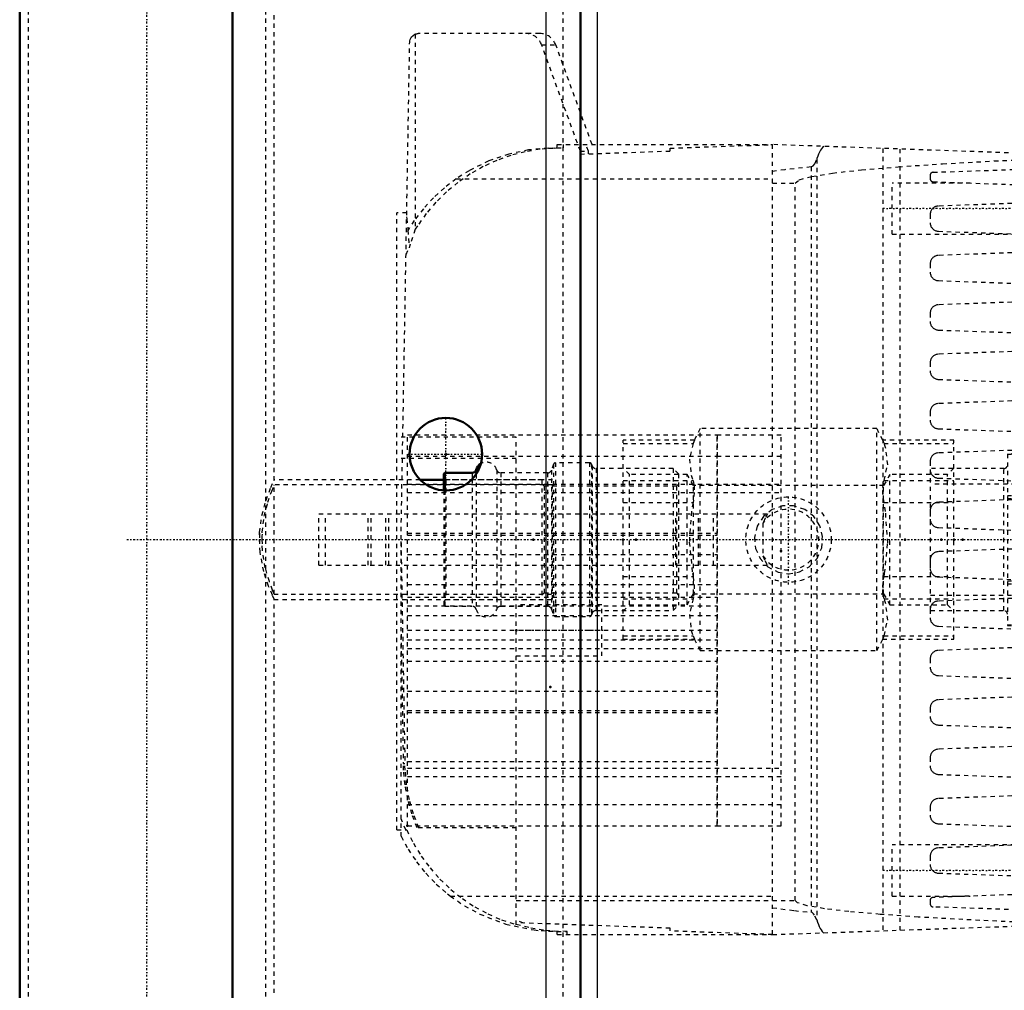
# Model space of a CAD drawing. Header units: millimetres. Extents: x -350 to 653, y -355 to 981.
# Tile 5 of 18: x -350 to -119, y 124 to 352. Entities that reach past the tile are written whole.
import ezdxf

# ---------------------------------------------------------------- set-up
doc = ezdxf.new("R2010")
doc.units = ezdxf.units.MM
doc.linetypes.add('Center', pattern=[1.5, 0.45, -0.5, 0.05, -0.5])
doc.linetypes.add('Dashed', pattern=[2, 1, -1])
for name, color, linetype, lineweight in [('2d ConnectionPoints', 7, 'Continuous', 50), ('AM_0', 7, 'Continuous', 50), ('AM_4', 3, 'Continuous', 25), ('AM_7', 7, 'Center', 25), ('AM_9', 6, 'Dashed', 25)]:
    doc.layers.add(name, color=color, linetype=linetype, lineweight=lineweight)

# ---------------------------------------------------------------- blocks, each defined once
blk = doc.blocks.new('11_Distributor_pipe_UG11145040003_1_0_in_HSVP164161451021531101300230_5')
at = {"layer": 'AM_7'}
blk.add_line((-324.75, 230), (447.75, 230), dxfattribs=at)
blk = doc.blocks.new('13_Distributor_pipe_UG11145040003_2_0_in_HSVP164161451021531101300230_5')
at = {"layer": 'AM_0'}
for p, q in [((-349.81, 930), (-349.81, -85)), ((-250.5, 244), (-256.02, 244))]:
    blk.add_line(p, q, dxfattribs=at)
at = {"layer": 'AM_7'}
blk.add_line((-320, -142.05), (-320, 981.05), dxfattribs=at)
at = {"layer": 'AM_9'}
for p, q in [((-347.81, 930), (-347.81, -85)), ((-292.19, -85), (-292.19, 930)), ((-290.19, 243.82), (-290.19, 446.12)), ((-256.02, 244), (-290.28, 244)), ((-225, 242.8), (-290.26, 242.8)), ((-290.19, 217.2), (-290.19, 242.8)), ((-225, 244), (-250.5, 244)), ((-225, 216), (-225, 244)), ((-293.69, 230), (-293.64, 228.39)), ((-293.08, 230), (-293.05, 228.68)), ((-290.24, 217.2), (-225, 217.2)), ((-290.25, 216), (-225, 216)), ((-290.19, 123.83), (-290.19, 216.12))]:
    blk.add_line(p, q, dxfattribs=at)
for points in [[(-290.19, 216), (-290.21, 216.03), (-290.63, 216.96), (-291.52, 219.1), (-292.65, 222.54), (-293.52, 227.08), (-293.63, 231.67), (-293.08, 235.67), (-292.1, 239.27), (-290.98, 242.23), (-290.27, 243.82), (-290.19, 244)], [(-290.19, 217.2), (-290.21, 217.23), (-290.58, 218.13), (-291.34, 220.18), (-292.28, 223.4), (-292.97, 227.55), (-293.03, 231.74), (-292.53, 235.45), (-291.69, 238.75), (-290.78, 241.37), (-290.24, 242.69), (-290.19, 242.8)], [(-293.64, 231.54), (-293.65, 231.4), (-293.69, 230)], [(-293.05, 231.29), (-293.07, 230.82), (-293.08, 230)]]:
    blk.add_lwpolyline(points, dxfattribs=at)
blk = doc.blocks.new('16_Base_plate_2_15_1UG1041586_0_in_HSVP164161451021531101300230_5')
at = {"layer": 'AM_0'}
for p, q in [((-218.5, -355), (-218.5, 855)), ((-300, -297.5), (-300, 797.5))]:
    blk.add_line(p, q, dxfattribs=at)
blk.add_circle((-250, 250), 8.5, dxfattribs=at)
at = {"layer": 'AM_4'}
for p, q in [((-226.5, -355), (-226.5, 855)), ((-214.5, -355), (-214.5, 855))]:
    blk.add_line(p, q, dxfattribs=at)
at = {"layer": 'AM_7'}
for p, q in [((-250, 241.075), (-250, 258.925)), ((-258.925, 250), (-241.075, 250))]:
    blk.add_line(p, q, dxfattribs=at)
at = {"layer": 'AM_9'}
blk.add_line((-222.5, -355), (-222.5, 855), dxfattribs=at)
blk = doc.blocks.new('51_Dea_Socket_UG104224901_7_0_in_HSVP164161451021531101300230_5')
at = {"layer": 'AM_0'}
for p, q in [((-250.25, 245.62), (-250.5, 245.38)), ((-250.5, 245.38), (-250.5, 241.51)), ((-243.85, 245.62), (-250.25, 245.62)), ((-250.25, 245.62), (-250.25, 241.5))]:
    blk.add_line(p, q, dxfattribs=at)
for centre, radius, start, end in [((-240.5, 245.62), 2.5, 121.3435, 163.3985), ((-243.85, 246.62), 1, 270, 343.3985)]:
    blk.add_arc(centre, radius, start, end, dxfattribs=at)
at = {"layer": 'AM_4'}
for p, q in [((-243.85, 245.62), (-243.85, 244.13)), ((-242.9, 246.34), (-242.9, 245.33))]:
    blk.add_line(p, q, dxfattribs=at)
at = {"layer": 'AM_9'}
for p, q in [((-224.76, 247.67), (-225.26, 246.28)), ((-224.76, 247.67), (-224.76, 212.33)), ((-216.35, 248), (-224.29, 248)), ((-224.29, 248), (-224.29, 212)), ((-216.35, 248), (-216.35, 212)), ((-215.74, 247.28), (-215.88, 247.67)), ((-215.88, 247.67), (-215.88, 212.33)), ((-215.74, 247.28), (-215.74, 212.72)), ((-250, 244), (-250.5, 244.5)), ((-242.9, 245.33), (-242.9, 213.66)), ((-238.1, 246.34), (-238.1, 213.66)), ((-226.2, 245.62), (-237.15, 245.62)), ((-237.15, 245.62), (-237.15, 214.38)), ((-226.2, 245.62), (-226.2, 214.38)), ((-225.26, 246.28), (-225.26, 213.72)), ((-196.75, 246.62), (-214.8, 246.62)), ((-214.8, 246.62), (-214.8, 213.38)), ((-195.5, 245.38), (-196.75, 246.62)), ((-196.75, 246.62), (-196.75, 213.38)), ((-195.5, 245.38), (-195.5, 214.62)), ((-227.5, 244), (-250, 244)), ((-250, 244), (-250, 216)), ((-243.85, 244.13), (-243.85, 214.38)), ((-227.5, 244), (-227.5, 216)), ((-227, 242.5), (-227.5, 243)), ((-196, 242.5), (-227, 242.5)), ((-227, 242.5), (-227, 217.5)), ((-195.5, 243), (-196, 242.5)), ((-196, 242.5), (-196, 217.5)), ((-250.5, 241.51), (-250.5, 214.62)), ((-250.25, 241.5), (-250.25, 214.38)), ((-227.5, 217), (-227, 217.5)), ((-227, 217.5), (-196, 217.5)), ((-196, 217.5), (-195.5, 217)), ((-250.5, 215.5), (-250, 216)), ((-250.5, 214.62), (-250.25, 214.38)), ((-250, 216), (-227.5, 216)), ((-196.75, 213.38), (-195.5, 214.62)), ((-250.25, 214.38), (-243.85, 214.38)), ((-237.15, 214.38), (-226.2, 214.38)), ((-225.26, 213.72), (-224.76, 212.33)), ((-215.88, 212.33), (-215.74, 212.72)), ((-214.8, 213.38), (-196.75, 213.38)), ((-224.29, 212), (-216.35, 212))]:
    blk.add_line(p, q, dxfattribs=at)
for centre, radius, start, end in [((-240.5, 245.62), 2.5, 16.6015, 121.3435), ((-224.29, 247.5), 0.5, 90, 160), ((-216.35, 247.5), 0.5, 20, 90), ((-214.8, 247.63), 1, 200, 270), ((-237.15, 246.62), 1, 196.6015, 270), ((-226.2, 246.62), 1, 270, 340), ((-243.85, 213.38), 1, 16.6015, 90), ((-240.5, 214.38), 2.5, 196.6015, 343.3985), ((-237.15, 213.38), 1, 90, 163.3985), ((-226.2, 213.38), 1, 20, 90), ((-224.29, 212.5), 0.5, 200, 270), ((-216.35, 212.5), 0.5, 270, 340), ((-214.8, 212.37), 1, 90, 160)]:
    blk.add_arc(centre, radius, start, end, dxfattribs=at)
blk = doc.blocks.new('52_Ball_valve_UG1041622_011_7_0_in_HSVP164161451021531101300230_5')
at = {"layer": 'AM_7'}
blk.add_line((-169.75, 219.5), (-169.75, 240.5), dxfattribs=at)
at = {"layer": 'AM_9'}
for p, q in [((-190.44, 256), (-191.84, 253.25)), ((-149.06, 256), (-190.44, 256)), ((-190.44, 204), (-190.44, 256)), ((-147.66, 253.25), (-149.06, 256)), ((-149.06, 204), (-149.06, 256)), ((-191.81, 253.32), (-208.5, 253.32)), ((-208.5, 206.68), (-208.5, 253.32)), ((-208.5, 252.52), (-192.12, 252.52)), ((-191.81, 253.32), (-192.12, 252.52)), ((-131, 253.32), (-147.69, 253.32)), ((-147.38, 252.52), (-147.69, 253.32)), ((-147.38, 252.52), (-131, 252.52)), ((-131, 206.68), (-131, 253.32)), ((-207, 245.25), (-208.5, 246.75)), ((-131, 246.75), (-132.5, 245.25)), ((-193.5, 245.25), (-207, 245.25)), ((-207, 214.75), (-207, 245.25)), ((-192.03, 242.7), (-193.5, 245.25)), ((-193.5, 214.75), (-193.5, 245.25)), ((-146, 245.25), (-147.47, 242.7)), ((-132.5, 245.25), (-146, 245.25)), ((-146, 214.75), (-146, 245.25)), ((-132.5, 214.75), (-132.5, 245.25)), ((-208.5, 243.86), (-192.12, 243.86)), ((-147.47, 242.7), (-192.03, 242.7)), ((-192.03, 217.3), (-192.03, 242.7)), ((-147.47, 217.3), (-147.47, 242.7)), ((-147.38, 243.86), (-131, 243.86)), ((-208.5, 238.66), (-192.12, 238.66)), ((-147.38, 238.66), (-131, 238.66)), ((-279.75, 224), (-279.75, 236)), ((-279.75, 236), (-174.65, 236)), ((-278.15, 224), (-278.15, 236)), ((-268.16, 224), (-268.16, 236)), ((-267.46, 224), (-267.46, 236)), ((-264.04, 224), (-264.04, 236)), ((-263.34, 224), (-263.34, 236)), ((-196.13, 224), (-196.13, 236)), ((-190.82, 224), (-190.82, 236)), ((-187.29, 224), (-187.29, 236)), ((-175.75, 233.82), (-175.75, 226.18)), ((-279.75, 224), (-174.65, 224)), ((-208.5, 221.34), (-192.12, 221.34)), ((-147.38, 221.34), (-131, 221.34)), ((-193.5, 214.75), (-192.03, 217.3)), ((-192.03, 217.3), (-147.47, 217.3)), ((-147.47, 217.3), (-146, 214.75)), ((-208.5, 216.14), (-192.12, 216.14)), ((-208.5, 213.25), (-207, 214.75)), ((-207, 214.75), (-193.5, 214.75)), ((-147.38, 216.14), (-131, 216.14)), ((-146, 214.75), (-132.5, 214.75)), ((-132.5, 214.75), (-131, 213.25)), ((-208.5, 207.48), (-192.12, 207.48)), ((-208.5, 206.68), (-191.81, 206.68)), ((-192.12, 207.48), (-191.81, 206.68)), ((-191.84, 206.75), (-190.44, 204)), ((-149.06, 204), (-147.66, 206.75)), ((-147.69, 206.68), (-147.38, 207.48)), ((-147.69, 206.68), (-131, 206.68)), ((-147.38, 207.48), (-131, 207.48)), ((-190.44, 204), (-149.06, 204))]:
    blk.add_line(p, q, dxfattribs=at)
for points in [[(-192.12, 252.52), (-192.97, 248.86), (-192.53, 245.07), (-192.12, 243.86)], [(-147.38, 243.86), (-146.53, 247.52), (-146.97, 251.3), (-147.38, 252.52)], [(-192.12, 243.86), (-191.86, 242.66), (-191.82, 241.05), (-192.02, 239.23), (-192.12, 238.66)], [(-147.38, 238.66), (-147.64, 240.53), (-147.68, 242.23), (-147.48, 243.55), (-147.38, 243.86)], [(-192.12, 238.66), (-192.48, 236.57), (-192.99, 229.4), (-192.25, 222.05), (-192.12, 221.34)], [(-169.75, 222), (-167.17, 222.43), (-164.89, 223.65), (-163.08, 225.59), (-161.98, 228.09), (-161.79, 230.75), (-162.43, 233.23), (-163.84, 235.4), (-165.96, 237.05), (-168.55, 237.91), (-171.18, 237.87), (-173.59, 237.02), (-175.64, 235.42), (-177.11, 233.14), (-177.73, 230.5), (-177.47, 227.91), (-176.41, 225.58), (-174.62, 223.65), (-172.21, 222.39), (-169.75, 222)], [(-147.38, 221.34), (-147.25, 222.05), (-146.52, 229.2), (-147.02, 236.57), (-147.38, 238.66)], [(-174.65, 236), (-175.24, 234.98), (-175.71, 233.92), (-175.75, 233.82)], [(-175.75, 226.18), (-175.28, 225.11), (-174.71, 224.09), (-174.65, 224)], [(-192.12, 221.34), (-191.86, 219.47), (-191.82, 217.77), (-192.02, 216.45), (-192.12, 216.14)], [(-147.38, 216.14), (-147.64, 217.34), (-147.68, 218.95), (-147.48, 220.77), (-147.38, 221.34)], [(-192.12, 216.14), (-192.97, 212.48), (-192.53, 208.7), (-192.12, 207.48)], [(-147.38, 207.48), (-146.53, 211.14), (-146.97, 214.93), (-147.38, 216.14)]]:
    blk.add_lwpolyline(points, dxfattribs=at)
blk.add_circle((-169.75, 230), 10, dxfattribs=at)
blk.add_arc((-169.75, 230), 7.11, 212.4888, 147.5112, dxfattribs=at)
blk = doc.blocks.new('53_Coupling_UG1051084_3_0_in_HSVP164161451021531101300230_5')
at = {"layer": 'AM_9'}
for p, q in [((-110.5, 250.08), (-118.5, 250.08)), ((-118.5, 250.08), (-118.5, 209.92)), ((-118.5, 249.98), (-110.5, 249.98)), ((-110.5, 250.08), (-110.5, 209.92)), ((-119.3, 246.62), (-136.5, 246.62)), ((-136.5, 213.38), (-136.5, 246.62)), ((-119.3, 213.38), (-119.3, 246.62)), ((-92.5, 246.62), (-109.7, 246.62)), ((-109.7, 213.38), (-109.7, 246.62)), ((-92.5, 213.38), (-92.5, 246.62)), ((-92.5, 243), (-136.5, 243)), ((-118.5, 240.33), (-110.5, 240.33)), ((-118.5, 239.64), (-110.5, 239.64)), ((-118.5, 220.36), (-110.5, 220.36)), ((-118.5, 219.67), (-110.5, 219.67)), ((-136.5, 217), (-92.5, 217)), ((-136.5, 213.38), (-119.3, 213.38)), ((-109.7, 213.38), (-92.5, 213.38)), ((-118.5, 210.02), (-110.5, 210.02)), ((-118.5, 209.92), (-110.5, 209.92))]:
    blk.add_line(p, q, dxfattribs=at)
for centre, start, end in [((-119.3, 247.43), 270, 0), ((-109.7, 247.43), 180, 270), ((-119.3, 212.57), 0, 90), ((-109.7, 212.57), 90, 180)]:
    blk.add_arc(centre, 0.8, start, end, dxfattribs=at)
blk = doc.blocks.new('106_part_3__170_3_0_in_HSVP164161451021531101300230_5')
at = {"layer": 'AM_9'}
for p, q in [((-259, 241), (-171.5, 241)), ((-259, 176.5), (-171.5, 176.5)), ((-259, 174.5), (-186.5, 174.5))]:
    blk.add_line(p, q, dxfattribs=at)
blk = doc.blocks.new('107_part_1_3_0_in_HSVP164161451021531101300230_5')
at = {"layer": 'AM_9'}
for p, q in [((-186.5, 163), (-186.5, 254.5)), ((-186.5, 254.5), (-171.5, 254.5)), ((-171.5, 163), (-171.5, 254.5)), ((-186.5, 249.5), (-171.5, 249.5)), ((-259, 243), (-171.5, 243)), ((-259, 231.5), (-186.5, 231.5)), ((-259, 231), (-186.5, 231)), ((-259, 226.5), (-186.5, 226.5)), ((-259, 219.5), (-186.5, 219.5)), ((-259, 216.5), (-186.5, 216.5)), ((-259, 214.5), (-186.5, 214.5)), ((-259, 212.23), (-186.5, 212.23)), ((-259, 208.77), (-186.5, 208.77)), ((-259, 206.5), (-186.5, 206.5)), ((-259, 204.5), (-186.5, 204.5)), ((-259, 201.5), (-186.5, 201.5)), ((-259, 194.5), (-186.5, 194.5)), ((-259, 190), (-186.5, 190)), ((-259, 189.5), (-186.5, 189.5)), ((-259, 178), (-186.5, 178)), ((-186.5, 174.5), (-171.5, 174.5)), ((-186.5, 168), (-171.5, 168)), ((-186.5, 163), (-171.5, 163))]:
    blk.add_line(p, q, dxfattribs=at)
blk = doc.blocks.new('108_part_2_3_0_in_HSVP164161451021531101300230_5')
at = {"layer": 'AM_9'}
for p, q in [((-259, 163), (-259, 254.5)), ((-259, 254.5), (-186.5, 254.5)), ((-186.5, 254.5), (-186.5, 163)), ((-259, 249.5), (-186.5, 249.5)), ((-259, 243), (-186.5, 243)), ((-259, 241), (-186.5, 241)), ((-259, 231.5), (-186.5, 231.5)), ((-259, 231), (-186.5, 231)), ((-259, 226.5), (-186.5, 226.5)), ((-259, 219.5), (-186.5, 219.5)), ((-259, 216.5), (-186.5, 216.5)), ((-259, 214.5), (-186.5, 214.5)), ((-259, 212.23), (-186.5, 212.23)), ((-259, 208.77), (-186.5, 208.77)), ((-259, 206.5), (-186.5, 206.5)), ((-259, 204.5), (-186.5, 204.5)), ((-259, 201.5), (-186.5, 201.5)), ((-259, 194.5), (-186.5, 194.5)), ((-259, 190), (-186.5, 190)), ((-259, 189.5), (-186.5, 189.5)), ((-259, 178), (-186.5, 178)), ((-259, 176.5), (-186.5, 176.5)), ((-259, 174.5), (-186.5, 174.5)), ((-259, 168), (-186.5, 168)), ((-259, 163), (-186.5, 163))]:
    blk.add_line(p, q, dxfattribs=at)
blk = doc.blocks.new('109_Upper_Cover_2PumpDrive_210_3_0_in_HSVP164161451021531101300230_5')
at = {"layer": 'AM_7'}
blk.add_line((-234.5, 208.75), (-212.5, 208.75), dxfattribs=at)
at = {"layer": 'AM_9'}
for p, q in [((-257.17, 348.37), (-257.17, 302.66)), ((-228.02, 348.5), (-256.47, 348.5)), ((-260.5, 230), (-258.47, 346.53)), ((-218.5, 320.93), (-227.58, 345.87)), ((-227.58, 345.87), (-224.26, 345.87)), ((-215.76, 322.5), (-224.26, 345.87)), ((-225.98, 321.68), (-223.98, 321.75)), ((-225.98, 321.68), (-224.47, 321.68)), ((-224.47, 321.68), (-222.46, 321.75)), ((-223.98, 321.75), (-222.46, 321.75)), ((-223.92, 322.5), (-173.5, 322.5)), ((-222.46, 321.75), (-222.46, 322.5)), ((-218.5, 320.27), (-197.5, 321)), ((-218.5, 320.93), (-216.61, 320.93)), ((-216.61, 320.93), (-217.18, 322.5)), ((-216.61, 320.33), (-216.61, 320.93)), ((-197.5, 321.66), (-173.5, 322.5)), ((-197.5, 321), (-197.5, 321.66)), ((-218.5, 314.5), (-218.5, 320.27)), ((-247.56, 314.5), (-173.5, 314.5)), ((-261.5, 162), (-261.5, 306.5)), ((-259.16, 306.5), (-261.5, 306.5)), ((-259.33, 296.8), (-258.61, 298.35)), ((-233.5, 254), (-261.5, 254)), ((-233.5, 139.8), (-233.5, 254)), ((-233.5, 249), (-261.5, 249)), ((-260.5, 160.52), (-260.5, 230)), ((-260.5, 229.24), (-259.6, 177.6)), ((-213.5, 214.75), (-233.5, 214.75)), ((-213.5, 202.75), (-213.5, 214.75)), ((-260.5, 207.84), (-259.97, 177.6)), ((-233.5, 202.75), (-213.5, 202.75)), ((-259.97, 177.6), (-259.6, 177.6)), ((-259.41, 162), (-260.5, 164.62)), ((-261.5, 162), (-259.16, 162)), ((-233.5, 162.5), (-256.73, 162.5)), ((-248.93, 146.5), (-173.5, 146.5)), ((-233.5, 145.5), (-173.5, 145.5)), ((-231.83, 140.2), (-233.5, 140.78)), ((-197.5, 139), (-233.5, 140.26)), ((-197.5, 138.34), (-197.5, 139)), ((-225.97, 138.32), (-223.61, 138.32)), ((-223.96, 138.25), (-225.97, 138.32)), ((-223.96, 138.25), (-221.61, 138.25)), ((-223.9, 137.5), (-173.5, 137.5)), ((-221.61, 138.25), (-223.61, 138.32)), ((-221.61, 137.5), (-221.61, 138.25)), ((-173.5, 137.5), (-197.5, 138.34))]:
    blk.add_line(p, q, dxfattribs=at)
for points in [[(-258.47, 346.53), (-258.46, 346.58), (-258.46, 346.65), (-258.44, 346.81), (-258.36, 347.13), (-258.04, 347.73), (-257.17, 348.37), (-257.17, 348.37)], [(-257.17, 348.37), (-257, 348.43), (-256.83, 348.47), (-256.66, 348.49), (-256.48, 348.5), (-256.47, 348.5)], [(-224.47, 321.68), (-227.95, 321.41), (-231.39, 320.83), (-234.77, 319.96), (-238.06, 318.79), (-241.24, 317.34), (-244.28, 315.63), (-247.16, 313.65), (-249.85, 311.43), (-252.34, 308.98), (-254.61, 306.33), (-256.64, 303.49), (-257.17, 302.66)], [(-225.98, 321.68), (-230.63, 321.25), (-235.22, 320.27), (-239.94, 318.66), (-244.57, 316.39), (-247.56, 314.5)], [(-223.98, 321.75), (-223.96, 322.02), (-223.95, 322.23), (-223.94, 322.38), (-223.93, 322.47), (-223.92, 322.5), (-223.92, 322.5)], [(-247.56, 314.5), (-250.34, 312.38), (-252.91, 310.03), (-255.27, 307.46), (-257.4, 304.69), (-259.25, 301.81)], [(-259.18, 305.6), (-259.12, 305.14), (-258.87, 302.47), (-258.61, 298.35)], [(-257.17, 302.66), (-258.36, 299.22), (-258.61, 298.35)], [(-256.73, 162.5), (-257.96, 165.76), (-258.91, 169.12), (-259.56, 172.55), (-259.91, 176.02), (-259.97, 177.6)], [(-256.35, 162.5), (-257.59, 165.76), (-258.54, 169.12), (-259.19, 172.55), (-259.54, 176.02), (-259.6, 177.6)], [(-259.16, 162), (-257.6, 158.88), (-255.78, 155.9), (-253.7, 153.1), (-251.38, 150.49), (-248.85, 148.09), (-246.12, 145.92), (-243.21, 143.99), (-240.14, 142.33), (-236.94, 140.94), (-233.62, 139.84), (-233.5, 139.8)], [(-260.5, 160.52), (-258.81, 157.47), (-256.87, 154.57), (-254.68, 151.85), (-252.26, 149.34), (-249.63, 147.04), (-248.93, 146.5)], [(-248.93, 146.5), (-245.63, 144.23), (-242.08, 142.29), (-235.94, 139.93), (-229.34, 138.58), (-227.67, 138.42), (-225.97, 138.32)], [(-233.5, 139.92), (-230.11, 139.08), (-226.66, 138.54), (-223.61, 138.32)], [(-223.9, 137.5), (-223.91, 137.53), (-223.93, 137.64), (-223.94, 137.81), (-223.95, 138.04), (-223.96, 138.25)]]:
    blk.add_lwpolyline(points, dxfattribs=at)
blk.add_arc((-231.34, 344.5), 4, 20, 90, dxfattribs=at)
blk.add_ellipse((-228.02, 344.5), major_axis=(0, -4), ratio=0.999444, start_param=1.919862, end_param=3.141593, dxfattribs=at)
blk = doc.blocks.new('110_Lower_Cover_2PumpDrive_2_3_0_in_HSVP164161451021531101300230_5')
at = {"layer": 'AM_7'}
for p, q in [((-93, 307.5), (-148, 307.5)), ((-93, 152.5), (-148, 152.5))]:
    blk.add_line(p, q, dxfattribs=at)
at = {"layer": 'AM_9'}
for p, q in [((-96.27, 319.8), (-173.5, 322.5)), ((-173.5, 137.5), (-173.5, 322.5)), ((-147.68, 321.6), (-147.68, 138.4)), ((-143.66, 321.46), (-143.66, 138.54)), ((-163.14, 319.07), (-163.14, 140.93)), ((-99.89, 319.93), (-99.89, 317.28)), ((-95.5, 318.2), (-95.5, 319)), ((-164.47, 317.28), (-164.47, 142.72)), ((-135.9, 316.02), (-96.27, 317.4)), ((-136.58, 315.32), (-136.58, 314.5)), ((-135.9, 313.8), (-109.45, 312.88)), ((-173.5, 313.5), (-168.21, 313.5)), ((-168.21, 145.5), (-168.21, 313.5)), ((-127.18, 313.5), (-145.5, 313.5)), ((-145.5, 301.5), (-145.5, 313.5)), ((-108, 311.38), (-108, 310.49)), ((-109.45, 308.99), (-134.65, 308.11)), ((-136.58, 306.12), (-136.58, 304.2)), ((-134.65, 302.2), (-109.45, 301.32)), ((-145.5, 301.5), (-114.66, 301.5)), ((-108, 299.82), (-108, 298.93)), ((-109.45, 297.43), (-134.65, 296.55)), ((-136.58, 294.55), (-136.58, 292.63)), ((-134.65, 290.64), (-109.45, 289.76)), ((-108, 288.26), (-108, 287.37)), ((-109.45, 285.87), (-134.65, 284.99)), ((-136.58, 282.99), (-136.58, 281.07)), ((-134.65, 279.07), (-109.45, 278.19)), ((-108, 276.69), (-108, 275.81)), ((-109.45, 274.31), (-134.65, 273.43)), ((-136.58, 271.43), (-136.58, 269.51)), ((-134.65, 267.51), (-109.45, 266.63)), ((-108, 265.13), (-108, 264.24)), ((-109.45, 262.74), (-134.65, 261.86)), ((-136.58, 259.87), (-136.58, 257.95)), ((-134.65, 255.95), (-109.45, 255.07)), ((-108, 253.57), (-108, 252.68)), ((-109.45, 251.18), (-134.65, 250.3)), ((-136.58, 248.3), (-136.58, 246.38)), ((-134.65, 244.39), (-109.45, 243.51)), ((-108, 242.01), (-108, 241.12)), ((-109.45, 239.62), (-134.65, 238.74)), ((-136.58, 236.74), (-136.58, 234.82)), ((-134.65, 232.82), (-109.45, 231.94)), ((-108, 230.44), (-108, 229.56)), ((-109.45, 228.06), (-134.65, 227.18)), ((-136.58, 225.18), (-136.58, 223.26)), ((-134.65, 221.26), (-109.45, 220.38)), ((-108, 218.88), (-108, 217.99)), ((-109.45, 216.49), (-134.65, 215.61)), ((-136.58, 213.62), (-136.58, 211.7)), ((-134.65, 209.7), (-109.45, 208.82)), ((-108, 207.32), (-108, 206.43)), ((-109.45, 204.93), (-134.65, 204.05)), ((-136.58, 202.05), (-136.58, 200.13)), ((-134.65, 198.14), (-109.45, 197.26)), ((-108, 195.76), (-108, 194.87)), ((-109.45, 193.37), (-134.65, 192.49)), ((-136.58, 190.49), (-136.58, 188.57)), ((-134.65, 186.57), (-109.45, 185.69)), ((-108, 184.19), (-108, 183.31)), ((-109.45, 181.81), (-134.65, 180.93)), ((-136.58, 178.93), (-136.58, 177.01)), ((-134.65, 175.01), (-109.45, 174.13)), ((-108, 172.63), (-108, 171.74)), ((-109.45, 170.24), (-134.65, 169.36)), ((-136.58, 167.37), (-136.58, 165.45)), ((-134.65, 163.45), (-109.45, 162.57)), ((-108, 161.07), (-108, 160.18)), ((-114.66, 158.5), (-145.5, 158.5)), ((-145.5, 146.5), (-145.5, 158.5)), ((-109.45, 158.68), (-134.65, 157.8)), ((-136.58, 155.8), (-136.58, 153.88)), ((-134.65, 151.89), (-109.45, 151.01)), ((-108, 149.51), (-108, 148.62)), ((-173.5, 145.5), (-168.21, 145.5)), ((-145.5, 146.5), (-127.18, 146.5)), ((-136.58, 145.5), (-136.58, 144.68)), ((-109.45, 147.12), (-135.9, 146.2)), ((-96.27, 142.6), (-135.9, 143.98)), ((-99.89, 142.72), (-99.89, 140.07)), ((-95.5, 141), (-95.5, 141.8)), ((-173.5, 137.5), (-96.27, 140.2))]:
    blk.add_line(p, q, dxfattribs=at)
for points in [[(-161.52, 322.08), (-161.78, 321.83), (-162.03, 321.52), (-162.27, 321.16), (-162.5, 320.75), (-162.71, 320.29), (-162.91, 319.79), (-163.09, 319.25), (-163.14, 319.07)], [(-168.21, 313.5), (-167.23, 314.28), (-164.29, 315.06), (-159.43, 315.83), (-152.67, 316.58), (-144.06, 317.3), (-133.68, 318), (-121.6, 318.66), (-107.91, 319.29), (-96, 319.75)], [(-164.47, 317.28), (-164.26, 317.35), (-164, 317.53), (-163.61, 318.01), (-163.14, 319.07)], [(-96.27, 319.8), (-95.81, 319.64), (-95.5, 319.01), (-95.5, 319)], [(-164.47, 317.28), (-170.6, 316.62), (-173.5, 316.21)], [(-135.9, 316.02), (-135.97, 316.01), (-136.03, 316), (-136.08, 315.99), (-136.14, 315.97), (-136.2, 315.94), (-136.25, 315.91), (-136.3, 315.88), (-136.35, 315.84), (-136.39, 315.8), (-136.43, 315.75), (-136.47, 315.7), (-136.5, 315.65), (-136.52, 315.59), (-136.55, 315.54), (-136.56, 315.48), (-136.57, 315.42), (-136.58, 315.36), (-136.58, 315.32)], [(-95.5, 318.2), (-95.5, 318.2), (-95.81, 317.57), (-96.27, 317.4)], [(-136.58, 314.5), (-136.58, 314.44), (-136.57, 314.38), (-136.56, 314.32), (-136.54, 314.26), (-136.51, 314.21), (-136.49, 314.15), (-136.45, 314.1), (-136.42, 314.05), (-136.37, 314.01), (-136.33, 313.97), (-136.28, 313.93), (-136.23, 313.9), (-136.18, 313.87), (-136.12, 313.85), (-136.06, 313.83), (-136, 313.81), (-135.94, 313.81), (-135.9, 313.8)], [(-108, 311.38), (-108.01, 311.51), (-108.02, 311.64), (-108.05, 311.77), (-108.09, 311.89), (-108.14, 312.02), (-108.2, 312.13), (-108.27, 312.24), (-108.35, 312.35), (-108.44, 312.44), (-108.54, 312.53), (-108.64, 312.61), (-108.75, 312.68), (-108.87, 312.74), (-108.99, 312.79), (-109.11, 312.83), (-109.24, 312.86), (-109.37, 312.88), (-109.45, 312.88)], [(-109.45, 308.99), (-109.32, 309), (-109.19, 309.03), (-109.06, 309.06), (-108.94, 309.1), (-108.82, 309.16), (-108.71, 309.22), (-108.6, 309.3), (-108.5, 309.38), (-108.4, 309.47), (-108.32, 309.57), (-108.24, 309.68), (-108.18, 309.79), (-108.12, 309.91), (-108.07, 310.03), (-108.04, 310.16), (-108.01, 310.28), (-108, 310.41), (-108, 310.49)], [(-134.65, 308.11), (-134.82, 308.1), (-135, 308.07), (-135.16, 308.03), (-135.33, 307.97), (-135.49, 307.9), (-135.64, 307.81), (-135.78, 307.71), (-135.92, 307.6), (-136.04, 307.48), (-136.16, 307.35), (-136.26, 307.2), (-136.35, 307.05), (-136.42, 306.9), (-136.48, 306.73), (-136.53, 306.57), (-136.56, 306.39), (-136.58, 306.22), (-136.58, 306.12)], [(-136.58, 304.2), (-136.57, 304.02), (-136.55, 303.85), (-136.51, 303.68), (-136.46, 303.51), (-136.39, 303.35), (-136.31, 303.2), (-136.22, 303.05), (-136.11, 302.91), (-135.99, 302.78), (-135.87, 302.66), (-135.73, 302.56), (-135.58, 302.46), (-135.43, 302.38), (-135.26, 302.32), (-135.1, 302.27), (-134.93, 302.23), (-134.75, 302.2), (-134.65, 302.2)], [(-108, 299.82), (-108.01, 299.95), (-108.02, 300.08), (-108.05, 300.21), (-108.09, 300.33), (-108.14, 300.45), (-108.2, 300.57), (-108.27, 300.68), (-108.35, 300.78), (-108.44, 300.88), (-108.54, 300.97), (-108.64, 301.05), (-108.75, 301.12), (-108.87, 301.18), (-108.99, 301.23), (-109.11, 301.27), (-109.24, 301.3), (-109.37, 301.31), (-109.45, 301.32)], [(-109.45, 297.43), (-109.32, 297.44), (-109.19, 297.46), (-109.06, 297.5), (-108.94, 297.54), (-108.82, 297.59), (-108.71, 297.66), (-108.6, 297.73), (-108.5, 297.82), (-108.4, 297.91), (-108.32, 298.01), (-108.24, 298.11), (-108.18, 298.23), (-108.12, 298.34), (-108.07, 298.47), (-108.04, 298.59), (-108.01, 298.72), (-108, 298.85), (-108, 298.93)], [(-134.65, 296.55), (-134.82, 296.54), (-135, 296.51), (-135.16, 296.47), (-135.33, 296.41), (-135.49, 296.34), (-135.64, 296.25), (-135.78, 296.15), (-135.92, 296.04), (-136.04, 295.92), (-136.16, 295.78), (-136.26, 295.64), (-136.35, 295.49), (-136.42, 295.33), (-136.48, 295.17), (-136.53, 295), (-136.56, 294.83), (-136.58, 294.66), (-136.58, 294.55)], [(-136.58, 292.63), (-136.57, 292.46), (-136.55, 292.29), (-136.51, 292.12), (-136.46, 291.95), (-136.39, 291.79), (-136.31, 291.63), (-136.22, 291.49), (-136.11, 291.35), (-135.99, 291.22), (-135.87, 291.1), (-135.73, 291), (-135.58, 290.9), (-135.43, 290.82), (-135.26, 290.76), (-135.1, 290.7), (-134.93, 290.66), (-134.75, 290.64), (-134.65, 290.64)], [(-108, 288.26), (-108.01, 288.39), (-108.02, 288.52), (-108.05, 288.64), (-108.09, 288.77), (-108.14, 288.89), (-108.2, 289.01), (-108.27, 289.12), (-108.35, 289.22), (-108.44, 289.32), (-108.54, 289.41), (-108.64, 289.49), (-108.75, 289.56), (-108.87, 289.62), (-108.99, 289.67), (-109.11, 289.71), (-109.24, 289.73), (-109.37, 289.75), (-109.45, 289.76)], [(-109.45, 285.87), (-109.32, 285.88), (-109.19, 285.9), (-109.06, 285.93), (-108.94, 285.98), (-108.82, 286.03), (-108.71, 286.1), (-108.6, 286.17), (-108.5, 286.25), (-108.4, 286.35), (-108.32, 286.44), (-108.24, 286.55), (-108.18, 286.66), (-108.12, 286.78), (-108.07, 286.9), (-108.04, 287.03), (-108.01, 287.16), (-108, 287.29), (-108, 287.37)], [(-134.65, 284.99), (-134.82, 284.98), (-135, 284.95), (-135.16, 284.9), (-135.33, 284.84), (-135.49, 284.77), (-135.64, 284.69), (-135.78, 284.59), (-135.92, 284.48), (-136.04, 284.35), (-136.16, 284.22), (-136.26, 284.08), (-136.35, 283.93), (-136.42, 283.77), (-136.48, 283.61), (-136.53, 283.44), (-136.56, 283.27), (-136.58, 283.1), (-136.58, 282.99)], [(-136.58, 281.07), (-136.57, 280.9), (-136.55, 280.72), (-136.51, 280.55), (-136.46, 280.39), (-136.39, 280.23), (-136.31, 280.07), (-136.22, 279.92), (-136.11, 279.79), (-135.99, 279.66), (-135.87, 279.54), (-135.73, 279.43), (-135.58, 279.34), (-135.43, 279.26), (-135.26, 279.19), (-135.1, 279.14), (-134.93, 279.1), (-134.75, 279.08), (-134.65, 279.07)], [(-108, 276.69), (-108.01, 276.82), (-108.02, 276.95), (-108.05, 277.08), (-108.09, 277.21), (-108.14, 277.33), (-108.2, 277.44), (-108.27, 277.55), (-108.35, 277.66), (-108.44, 277.75), (-108.54, 277.84), (-108.64, 277.92), (-108.75, 277.99), (-108.87, 278.05), (-108.99, 278.1), (-109.11, 278.14), (-109.24, 278.17), (-109.37, 278.19), (-109.45, 278.19)], [(-109.45, 274.31), (-109.32, 274.32), (-109.19, 274.34), (-109.06, 274.37), (-108.94, 274.42), (-108.82, 274.47), (-108.71, 274.53), (-108.6, 274.61), (-108.5, 274.69), (-108.4, 274.78), (-108.32, 274.88), (-108.24, 274.99), (-108.18, 275.1), (-108.12, 275.22), (-108.07, 275.34), (-108.04, 275.47), (-108.01, 275.6), (-108, 275.73), (-108, 275.81)], [(-134.65, 273.43), (-134.82, 273.41), (-135, 273.38), (-135.16, 273.34), (-135.33, 273.28), (-135.49, 273.21), (-135.64, 273.12), (-135.78, 273.03), (-135.92, 272.91), (-136.04, 272.79), (-136.16, 272.66), (-136.26, 272.52), (-136.35, 272.37), (-136.42, 272.21), (-136.48, 272.05), (-136.53, 271.88), (-136.56, 271.71), (-136.58, 271.53), (-136.58, 271.43)], [(-136.58, 269.51), (-136.57, 269.34), (-136.55, 269.16), (-136.51, 268.99), (-136.46, 268.83), (-136.39, 268.66), (-136.31, 268.51), (-136.22, 268.36), (-136.11, 268.22), (-135.99, 268.1), (-135.87, 267.98), (-135.73, 267.87), (-135.58, 267.78), (-135.43, 267.7), (-135.26, 267.63), (-135.1, 267.58), (-134.93, 267.54), (-134.75, 267.52), (-134.65, 267.51)], [(-108, 265.13), (-108.01, 265.26), (-108.02, 265.39), (-108.05, 265.52), (-108.09, 265.64), (-108.14, 265.77), (-108.2, 265.88), (-108.27, 265.99), (-108.35, 266.1), (-108.44, 266.19), (-108.54, 266.28), (-108.64, 266.36), (-108.75, 266.43), (-108.87, 266.49), (-108.99, 266.54), (-109.11, 266.58), (-109.24, 266.61), (-109.37, 266.63), (-109.45, 266.63)], [(-109.45, 262.74), (-109.32, 262.75), (-109.19, 262.78), (-109.06, 262.81), (-108.94, 262.85), (-108.82, 262.91), (-108.71, 262.97), (-108.6, 263.05), (-108.5, 263.13), (-108.4, 263.22), (-108.32, 263.32), (-108.24, 263.43), (-108.18, 263.54), (-108.12, 263.66), (-108.07, 263.78), (-108.04, 263.91), (-108.01, 264.03), (-108, 264.16), (-108, 264.24)], [(-134.65, 261.86), (-134.82, 261.85), (-135, 261.82), (-135.16, 261.78), (-135.33, 261.72), (-135.49, 261.65), (-135.64, 261.56), (-135.78, 261.46), (-135.92, 261.35), (-136.04, 261.23), (-136.16, 261.1), (-136.26, 260.95), (-136.35, 260.8), (-136.42, 260.65), (-136.48, 260.48), (-136.53, 260.32), (-136.56, 260.14), (-136.58, 259.97), (-136.58, 259.87)], [(-136.58, 257.95), (-136.57, 257.77), (-136.55, 257.6), (-136.51, 257.43), (-136.46, 257.26), (-136.39, 257.1), (-136.31, 256.95), (-136.22, 256.8), (-136.11, 256.66), (-135.99, 256.53), (-135.87, 256.41), (-135.73, 256.31), (-135.58, 256.21), (-135.43, 256.13), (-135.26, 256.07), (-135.1, 256.02), (-134.93, 255.98), (-134.75, 255.95), (-134.65, 255.95)], [(-108, 253.57), (-108.01, 253.7), (-108.02, 253.83), (-108.05, 253.96), (-108.09, 254.08), (-108.14, 254.2), (-108.2, 254.32), (-108.27, 254.43), (-108.35, 254.53), (-108.44, 254.63), (-108.54, 254.72), (-108.64, 254.8), (-108.75, 254.87), (-108.87, 254.93), (-108.99, 254.98), (-109.11, 255.02), (-109.24, 255.05), (-109.37, 255.06), (-109.45, 255.07)], [(-109.45, 251.18), (-109.32, 251.19), (-109.19, 251.21), (-109.06, 251.25), (-108.94, 251.29), (-108.82, 251.34), (-108.71, 251.41), (-108.6, 251.48), (-108.5, 251.57), (-108.4, 251.66), (-108.32, 251.76), (-108.24, 251.86), (-108.18, 251.98), (-108.12, 252.09), (-108.07, 252.22), (-108.04, 252.34), (-108.01, 252.47), (-108, 252.6), (-108, 252.68)], [(-134.65, 250.3), (-134.82, 250.29), (-135, 250.26), (-135.16, 250.22), (-135.33, 250.16), (-135.49, 250.09), (-135.64, 250), (-135.78, 249.9), (-135.92, 249.79), (-136.04, 249.67), (-136.16, 249.53), (-136.26, 249.39), (-136.35, 249.24), (-136.42, 249.08), (-136.48, 248.92), (-136.53, 248.75), (-136.56, 248.58), (-136.58, 248.41), (-136.58, 248.3)], [(-136.58, 246.38), (-136.57, 246.21), (-136.55, 246.04), (-136.51, 245.87), (-136.46, 245.7), (-136.39, 245.54), (-136.31, 245.38), (-136.22, 245.24), (-136.11, 245.1), (-135.99, 244.97), (-135.87, 244.85), (-135.73, 244.75), (-135.58, 244.65), (-135.43, 244.57), (-135.26, 244.51), (-135.1, 244.45), (-134.93, 244.41), (-134.75, 244.39), (-134.65, 244.39)], [(-108, 242.01), (-108.01, 242.14), (-108.02, 242.27), (-108.05, 242.39), (-108.09, 242.52), (-108.14, 242.64), (-108.2, 242.76), (-108.27, 242.87), (-108.35, 242.97), (-108.44, 243.07), (-108.54, 243.16), (-108.64, 243.24), (-108.75, 243.31), (-108.87, 243.37), (-108.99, 243.42), (-109.11, 243.46), (-109.24, 243.48), (-109.37, 243.5), (-109.45, 243.51)], [(-109.45, 239.62), (-109.32, 239.63), (-109.19, 239.65), (-109.06, 239.68), (-108.94, 239.73), (-108.82, 239.78), (-108.71, 239.85), (-108.6, 239.92), (-108.5, 240), (-108.4, 240.1), (-108.32, 240.19), (-108.24, 240.3), (-108.18, 240.41), (-108.12, 240.53), (-108.07, 240.65), (-108.04, 240.78), (-108.01, 240.91), (-108, 241.04), (-108, 241.12)], [(-134.65, 238.74), (-134.82, 238.73), (-135, 238.7), (-135.16, 238.65), (-135.33, 238.59), (-135.49, 238.52), (-135.64, 238.44), (-135.78, 238.34), (-135.92, 238.23), (-136.04, 238.1), (-136.16, 237.97), (-136.26, 237.83), (-136.35, 237.68), (-136.42, 237.52), (-136.48, 237.36), (-136.53, 237.19), (-136.56, 237.02), (-136.58, 236.85), (-136.58, 236.74)], [(-136.58, 234.82), (-136.57, 234.65), (-136.55, 234.47), (-136.51, 234.3), (-136.46, 234.14), (-136.39, 233.98), (-136.31, 233.82), (-136.22, 233.67), (-136.11, 233.54), (-135.99, 233.41), (-135.87, 233.29), (-135.73, 233.18), (-135.58, 233.09), (-135.43, 233.01), (-135.26, 232.94), (-135.1, 232.89), (-134.93, 232.85), (-134.75, 232.83), (-134.65, 232.82)], [(-108, 230.44), (-108.01, 230.57), (-108.02, 230.7), (-108.05, 230.83), (-108.09, 230.96), (-108.14, 231.08), (-108.2, 231.19), (-108.27, 231.3), (-108.35, 231.41), (-108.44, 231.5), (-108.54, 231.59), (-108.64, 231.67), (-108.75, 231.74), (-108.87, 231.8), (-108.99, 231.85), (-109.11, 231.89), (-109.24, 231.92), (-109.37, 231.94), (-109.45, 231.94)], [(-109.45, 228.06), (-109.32, 228.07), (-109.19, 228.09), (-109.06, 228.12), (-108.94, 228.17), (-108.82, 228.22), (-108.71, 228.28), (-108.6, 228.36), (-108.5, 228.44), (-108.4, 228.53), (-108.32, 228.63), (-108.24, 228.74), (-108.18, 228.85), (-108.12, 228.97), (-108.07, 229.09), (-108.04, 229.22), (-108.01, 229.35), (-108, 229.48), (-108, 229.56)], [(-134.65, 227.18), (-134.82, 227.16), (-135, 227.13), (-135.16, 227.09), (-135.33, 227.03), (-135.49, 226.96), (-135.64, 226.87), (-135.78, 226.78), (-135.92, 226.66), (-136.04, 226.54), (-136.16, 226.41), (-136.26, 226.27), (-136.35, 226.12), (-136.42, 225.96), (-136.48, 225.8), (-136.53, 225.63), (-136.56, 225.46), (-136.58, 225.28), (-136.58, 225.18)], [(-136.58, 223.26), (-136.57, 223.09), (-136.55, 222.91), (-136.51, 222.74), (-136.46, 222.58), (-136.39, 222.41), (-136.31, 222.26), (-136.22, 222.11), (-136.11, 221.97), (-135.99, 221.85), (-135.87, 221.73), (-135.73, 221.62), (-135.58, 221.53), (-135.43, 221.45), (-135.26, 221.38), (-135.1, 221.33), (-134.93, 221.29), (-134.75, 221.27), (-134.65, 221.26)], [(-108, 218.88), (-108.01, 219.01), (-108.02, 219.14), (-108.05, 219.27), (-108.09, 219.39), (-108.14, 219.52), (-108.2, 219.63), (-108.27, 219.74), (-108.35, 219.85), (-108.44, 219.94), (-108.54, 220.03), (-108.64, 220.11), (-108.75, 220.18), (-108.87, 220.24), (-108.99, 220.29), (-109.11, 220.33), (-109.24, 220.36), (-109.37, 220.38), (-109.45, 220.38)], [(-109.45, 216.49), (-109.32, 216.5), (-109.19, 216.53), (-109.06, 216.56), (-108.94, 216.6), (-108.82, 216.66), (-108.71, 216.72), (-108.6, 216.8), (-108.5, 216.88), (-108.4, 216.97), (-108.32, 217.07), (-108.24, 217.18), (-108.18, 217.29), (-108.12, 217.41), (-108.07, 217.53), (-108.04, 217.66), (-108.01, 217.78), (-108, 217.91), (-108, 217.99)], [(-134.65, 215.61), (-134.82, 215.6), (-135, 215.57), (-135.16, 215.53), (-135.33, 215.47), (-135.49, 215.4), (-135.64, 215.31), (-135.78, 215.21), (-135.92, 215.1), (-136.04, 214.98), (-136.16, 214.85), (-136.26, 214.7), (-136.35, 214.55), (-136.42, 214.4), (-136.48, 214.23), (-136.53, 214.07), (-136.56, 213.89), (-136.58, 213.72), (-136.58, 213.62)], [(-136.58, 211.7), (-136.57, 211.52), (-136.55, 211.35), (-136.51, 211.18), (-136.46, 211.01), (-136.39, 210.85), (-136.31, 210.7), (-136.22, 210.55), (-136.11, 210.41), (-135.99, 210.28), (-135.87, 210.16), (-135.73, 210.06), (-135.58, 209.96), (-135.43, 209.88), (-135.26, 209.82), (-135.1, 209.77), (-134.93, 209.73), (-134.75, 209.7), (-134.65, 209.7)], [(-108, 207.32), (-108.01, 207.45), (-108.02, 207.58), (-108.05, 207.71), (-108.09, 207.83), (-108.14, 207.95), (-108.2, 208.07), (-108.27, 208.18), (-108.35, 208.28), (-108.44, 208.38), (-108.54, 208.47), (-108.64, 208.55), (-108.75, 208.62), (-108.87, 208.68), (-108.99, 208.73), (-109.11, 208.77), (-109.24, 208.8), (-109.37, 208.81), (-109.45, 208.82)], [(-109.45, 204.93), (-109.32, 204.94), (-109.19, 204.96), (-109.06, 205), (-108.94, 205.04), (-108.82, 205.09), (-108.71, 205.16), (-108.6, 205.23), (-108.5, 205.32), (-108.4, 205.41), (-108.32, 205.51), (-108.24, 205.61), (-108.18, 205.73), (-108.12, 205.84), (-108.07, 205.97), (-108.04, 206.09), (-108.01, 206.22), (-108, 206.35), (-108, 206.43)], [(-134.65, 204.05), (-134.82, 204.04), (-135, 204.01), (-135.16, 203.97), (-135.33, 203.91), (-135.49, 203.84), (-135.64, 203.75), (-135.78, 203.65), (-135.92, 203.54), (-136.04, 203.42), (-136.16, 203.28), (-136.26, 203.14), (-136.35, 202.99), (-136.42, 202.83), (-136.48, 202.67), (-136.53, 202.5), (-136.56, 202.33), (-136.58, 202.16), (-136.58, 202.05)], [(-136.58, 200.13), (-136.57, 199.96), (-136.55, 199.79), (-136.51, 199.62), (-136.46, 199.45), (-136.39, 199.29), (-136.31, 199.13), (-136.22, 198.99), (-136.11, 198.85), (-135.99, 198.72), (-135.87, 198.6), (-135.73, 198.5), (-135.58, 198.4), (-135.43, 198.32), (-135.26, 198.26), (-135.1, 198.2), (-134.93, 198.16), (-134.75, 198.14), (-134.65, 198.14)], [(-108, 195.76), (-108.01, 195.89), (-108.02, 196.02), (-108.05, 196.14), (-108.09, 196.27), (-108.14, 196.39), (-108.2, 196.51), (-108.27, 196.62), (-108.35, 196.72), (-108.44, 196.82), (-108.54, 196.91), (-108.64, 196.99), (-108.75, 197.06), (-108.87, 197.12), (-108.99, 197.17), (-109.11, 197.21), (-109.24, 197.23), (-109.37, 197.25), (-109.45, 197.26)], [(-109.45, 193.37), (-109.32, 193.38), (-109.19, 193.4), (-109.06, 193.43), (-108.94, 193.48), (-108.82, 193.53), (-108.71, 193.6), (-108.6, 193.67), (-108.5, 193.75), (-108.4, 193.85), (-108.32, 193.94), (-108.24, 194.05), (-108.18, 194.16), (-108.12, 194.28), (-108.07, 194.4), (-108.04, 194.53), (-108.01, 194.66), (-108, 194.79), (-108, 194.87)], [(-134.65, 192.49), (-134.82, 192.48), (-135, 192.45), (-135.16, 192.4), (-135.33, 192.34), (-135.49, 192.27), (-135.64, 192.19), (-135.78, 192.09), (-135.92, 191.98), (-136.04, 191.85), (-136.16, 191.72), (-136.26, 191.58), (-136.35, 191.43), (-136.42, 191.27), (-136.48, 191.11), (-136.53, 190.94), (-136.56, 190.77), (-136.58, 190.6), (-136.58, 190.49)], [(-136.58, 188.57), (-136.57, 188.4), (-136.55, 188.22), (-136.51, 188.05), (-136.46, 187.89), (-136.39, 187.73), (-136.31, 187.57), (-136.22, 187.42), (-136.11, 187.29), (-135.99, 187.16), (-135.87, 187.04), (-135.73, 186.93), (-135.58, 186.84), (-135.43, 186.76), (-135.26, 186.69), (-135.1, 186.64), (-134.93, 186.6), (-134.75, 186.58), (-134.65, 186.57)], [(-108, 184.19), (-108.01, 184.32), (-108.02, 184.45), (-108.05, 184.58), (-108.09, 184.71), (-108.14, 184.83), (-108.2, 184.94), (-108.27, 185.05), (-108.35, 185.16), (-108.44, 185.25), (-108.54, 185.34), (-108.64, 185.42), (-108.75, 185.49), (-108.87, 185.55), (-108.99, 185.6), (-109.11, 185.64), (-109.24, 185.67), (-109.37, 185.69), (-109.45, 185.69)], [(-109.45, 181.81), (-109.32, 181.82), (-109.19, 181.84), (-109.06, 181.87), (-108.94, 181.92), (-108.82, 181.97), (-108.71, 182.03), (-108.6, 182.11), (-108.5, 182.19), (-108.4, 182.28), (-108.32, 182.38), (-108.24, 182.49), (-108.18, 182.6), (-108.12, 182.72), (-108.07, 182.84), (-108.04, 182.97), (-108.01, 183.1), (-108, 183.23), (-108, 183.31)], [(-134.65, 180.93), (-134.82, 180.91), (-135, 180.88), (-135.16, 180.84), (-135.33, 180.78), (-135.49, 180.71), (-135.64, 180.62), (-135.78, 180.53), (-135.92, 180.41), (-136.04, 180.29), (-136.16, 180.16), (-136.26, 180.02), (-136.35, 179.87), (-136.42, 179.71), (-136.48, 179.55), (-136.53, 179.38), (-136.56, 179.21), (-136.58, 179.03), (-136.58, 178.93)], [(-136.58, 177.01), (-136.57, 176.84), (-136.55, 176.66), (-136.51, 176.49), (-136.46, 176.33), (-136.39, 176.16), (-136.31, 176.01), (-136.22, 175.86), (-136.11, 175.72), (-135.99, 175.6), (-135.87, 175.48), (-135.73, 175.37), (-135.58, 175.28), (-135.43, 175.2), (-135.26, 175.13), (-135.1, 175.08), (-134.93, 175.04), (-134.75, 175.02), (-134.65, 175.01)], [(-108, 172.63), (-108.01, 172.76), (-108.02, 172.89), (-108.05, 173.02), (-108.09, 173.14), (-108.14, 173.27), (-108.2, 173.38), (-108.27, 173.49), (-108.35, 173.6), (-108.44, 173.69), (-108.54, 173.78), (-108.64, 173.86), (-108.75, 173.93), (-108.87, 173.99), (-108.99, 174.04), (-109.11, 174.08), (-109.24, 174.11), (-109.37, 174.13), (-109.45, 174.13)], [(-109.45, 170.24), (-109.32, 170.25), (-109.19, 170.28), (-109.06, 170.31), (-108.94, 170.35), (-108.82, 170.41), (-108.71, 170.47), (-108.6, 170.55), (-108.5, 170.63), (-108.4, 170.72), (-108.32, 170.82), (-108.24, 170.93), (-108.18, 171.04), (-108.12, 171.16), (-108.07, 171.28), (-108.04, 171.41), (-108.01, 171.53), (-108, 171.66), (-108, 171.74)], [(-134.65, 169.36), (-134.82, 169.35), (-135, 169.32), (-135.16, 169.28), (-135.33, 169.22), (-135.49, 169.15), (-135.64, 169.06), (-135.78, 168.96), (-135.92, 168.85), (-136.04, 168.73), (-136.16, 168.6), (-136.26, 168.45), (-136.35, 168.3), (-136.42, 168.15), (-136.48, 167.98), (-136.53, 167.82), (-136.56, 167.64), (-136.58, 167.47), (-136.58, 167.37)], [(-136.58, 165.45), (-136.57, 165.27), (-136.55, 165.1), (-136.51, 164.93), (-136.46, 164.76), (-136.39, 164.6), (-136.31, 164.45), (-136.22, 164.3), (-136.11, 164.16), (-135.99, 164.03), (-135.87, 163.91), (-135.73, 163.81), (-135.58, 163.71), (-135.43, 163.63), (-135.26, 163.57), (-135.1, 163.52), (-134.93, 163.48), (-134.75, 163.45), (-134.65, 163.45)], [(-108, 161.07), (-108.01, 161.2), (-108.02, 161.33), (-108.05, 161.46), (-108.09, 161.58), (-108.14, 161.7), (-108.2, 161.82), (-108.27, 161.93), (-108.35, 162.03), (-108.44, 162.13), (-108.54, 162.22), (-108.64, 162.3), (-108.75, 162.37), (-108.87, 162.43), (-108.99, 162.48), (-109.11, 162.52), (-109.24, 162.55), (-109.37, 162.56), (-109.45, 162.57)], [(-109.45, 158.68), (-109.32, 158.69), (-109.19, 158.71), (-109.06, 158.75), (-108.94, 158.79), (-108.82, 158.84), (-108.71, 158.91), (-108.6, 158.98), (-108.5, 159.07), (-108.4, 159.16), (-108.32, 159.26), (-108.24, 159.36), (-108.18, 159.48), (-108.12, 159.59), (-108.07, 159.72), (-108.04, 159.84), (-108.01, 159.97), (-108, 160.1), (-108, 160.18)], [(-134.65, 157.8), (-134.82, 157.79), (-135, 157.76), (-135.16, 157.72), (-135.33, 157.66), (-135.49, 157.59), (-135.64, 157.5), (-135.78, 157.4), (-135.92, 157.29), (-136.04, 157.17), (-136.16, 157.03), (-136.26, 156.89), (-136.35, 156.74), (-136.42, 156.58), (-136.48, 156.42), (-136.53, 156.25), (-136.56, 156.08), (-136.58, 155.91), (-136.58, 155.8)], [(-136.58, 153.88), (-136.57, 153.71), (-136.55, 153.54), (-136.51, 153.37), (-136.46, 153.2), (-136.39, 153.04), (-136.31, 152.88), (-136.22, 152.74), (-136.11, 152.6), (-135.99, 152.47), (-135.87, 152.35), (-135.73, 152.25), (-135.58, 152.15), (-135.43, 152.07), (-135.26, 152.01), (-135.1, 151.95), (-134.93, 151.91), (-134.75, 151.89), (-134.65, 151.89)], [(-108, 149.51), (-108.01, 149.64), (-108.02, 149.77), (-108.05, 149.89), (-108.09, 150.02), (-108.14, 150.14), (-108.2, 150.26), (-108.27, 150.37), (-108.35, 150.47), (-108.44, 150.57), (-108.54, 150.66), (-108.64, 150.74), (-108.75, 150.81), (-108.87, 150.87), (-108.99, 150.92), (-109.11, 150.96), (-109.24, 150.98), (-109.37, 151), (-109.45, 151.01)], [(-109.45, 147.12), (-109.32, 147.13), (-109.19, 147.15), (-109.06, 147.18), (-108.94, 147.23), (-108.82, 147.28), (-108.71, 147.35), (-108.6, 147.42), (-108.5, 147.5), (-108.4, 147.6), (-108.32, 147.69), (-108.24, 147.8), (-108.18, 147.91), (-108.12, 148.03), (-108.07, 148.15), (-108.04, 148.28), (-108.01, 148.41), (-108, 148.54), (-108, 148.62)], [(-103.73, 139.94), (-116.99, 140.46), (-128.9, 141.02), (-139.36, 141.61), (-148.3, 142.24), (-155.64, 142.89), (-161.34, 143.56), (-165.35, 144.24), (-167.63, 144.93), (-168.21, 145.5)], [(-135.9, 146.2), (-135.97, 146.19), (-136.03, 146.18), (-136.08, 146.17), (-136.14, 146.14), (-136.2, 146.12), (-136.25, 146.09), (-136.3, 146.05), (-136.35, 146.02), (-136.39, 145.97), (-136.43, 145.93), (-136.47, 145.88), (-136.5, 145.82), (-136.52, 145.77), (-136.55, 145.71), (-136.56, 145.65), (-136.57, 145.59), (-136.58, 145.53), (-136.58, 145.5)], [(-173.5, 143.79), (-168.38, 143.12), (-164.47, 142.72)], [(-136.58, 144.68), (-136.58, 144.62), (-136.57, 144.56), (-136.56, 144.5), (-136.54, 144.44), (-136.51, 144.38), (-136.49, 144.33), (-136.45, 144.28), (-136.42, 144.23), (-136.37, 144.18), (-136.33, 144.14), (-136.28, 144.11), (-136.23, 144.07), (-136.18, 144.05), (-136.12, 144.02), (-136.06, 144), (-136, 143.99), (-135.94, 143.98), (-135.9, 143.98)], [(-163.14, 140.93), (-163.66, 142.07), (-163.91, 142.38), (-164.23, 142.64), (-164.43, 142.71), (-164.47, 142.72)], [(-163.14, 140.93), (-162.96, 140.37), (-162.77, 139.86), (-162.57, 139.38), (-162.34, 138.96), (-162.11, 138.58), (-161.86, 138.26), (-161.6, 137.99), (-161.52, 137.92)], [(-96.27, 142.6), (-95.81, 142.43), (-95.5, 141.8), (-95.5, 141.8)], [(-95.5, 141), (-95.5, 140.99), (-95.81, 140.36), (-96.27, 140.2)]]:
    blk.add_lwpolyline(points, dxfattribs=at)

msp = doc.modelspace()

# ---------------------------------------------------------------- linework, layer by layer
at = {"layer": '2d ConnectionPoints'}
for p in [(-250, 250), (-229.5, 230), (-208.5, 230), (-205.5, 230), (-205.5, 230), (-173.5, 230), (-173.5, 230), (-142.5, 230), (-136.5, 230), (-134, 230), (-131, 230), (-129, 230), (-171.5, 227.3), (-171.5, 227.3), (-171.5, 227.3), (-233.5, 208.75), (-225.5, 195.5), (-259, 163), (-259, 163)]:
    msp.add_point(p, dxfattribs=at)

# ---------------------------------------------------------------- block references
for name in ['13_Distributor_pipe_UG11145040003_2_0_in_HSVP164161451021531101300230_5', '11_Distributor_pipe_UG11145040003_1_0_in_HSVP164161451021531101300230_5', '16_Base_plate_2_15_1UG1041586_0_in_HSVP164161451021531101300230_5', '109_Upper_Cover_2PumpDrive_210_3_0_in_HSVP164161451021531101300230_5', '110_Lower_Cover_2PumpDrive_2_3_0_in_HSVP164161451021531101300230_5', '52_Ball_valve_UG1041622_011_7_0_in_HSVP164161451021531101300230_5', '107_part_1_3_0_in_HSVP164161451021531101300230_5', '108_part_2_3_0_in_HSVP164161451021531101300230_5', '53_Coupling_UG1051084_3_0_in_HSVP164161451021531101300230_5', '51_Dea_Socket_UG104224901_7_0_in_HSVP164161451021531101300230_5', '106_part_3__170_3_0_in_HSVP164161451021531101300230_5']:
    msp.add_blockref(name, (0, 0))

doc.saveas('drawing.dxf')
